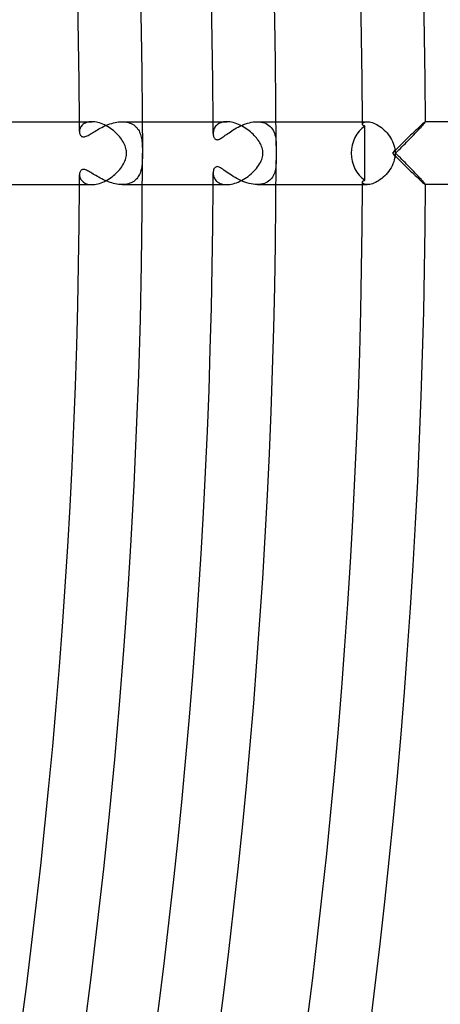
# Model space of a CAD drawing. Header units: millimetres. Extents: x -485 to 485, y -485 to 485.
# Tile 96 of 110: x 414 to 441, y -54 to 8. Entities that reach past the tile are written whole.
import ezdxf

# ---------------------------------------------------------------- set-up
doc = ezdxf.new("R2010")
doc.units = ezdxf.units.MM
doc.layers.add('HIDDEN', color=7, linetype='Continuous')
doc.layers.add('THICK', color=7, linetype='Continuous')

msp = doc.modelspace()

# ---------------------------------------------------------------- linework, layer by layer
at = {"layer": 'HIDDEN'}
for p, q in [((418.299, 1.88), (418.24, 1.841)), ((418.365, 1.915), (418.299, 1.88)), ((418.436, 1.945), (418.365, 1.915)), ((418.514, 1.968), (418.436, 1.945)), ((418.598, 1.986), (418.514, 1.968)), ((418.688, 1.996), (418.598, 1.986)), ((418.783, 2), (418.688, 1.996)), ((419.938, 1.86), (420.047, 1.895)), ((420.047, 1.895), (420.156, 1.926)), ((420.156, 1.926), (420.267, 1.952)), ((420.267, 1.952), (420.377, 1.972)), ((420.377, 1.972), (420.487, 1.987)), ((420.487, 1.987), (420.597, 1.997)), ((420.597, 1.997), (420.705, 2)), ((420.705, 2), (420.812, 1.997)), ((420.705, 2), (421.995, 2)), ((420.812, 1.997), (420.915, 1.987)), ((420.915, 1.987), (421.015, 1.97)), ((421.015, 1.97), (421.111, 1.947)), ((421.111, 1.947), (421.202, 1.918)), ((421.202, 1.918), (421.288, 1.882)), ((421.288, 1.882), (421.369, 1.841)), ((426.903, 1.903), (426.83, 1.863)), ((426.983, 1.937), (426.903, 1.903)), ((427.069, 1.964), (426.983, 1.937)), ((427.162, 1.984), (427.069, 1.964)), ((427.26, 1.996), (427.162, 1.984)), ((427.363, 2), (427.26, 1.996)), ((428.555, 1.863), (428.677, 1.902)), ((428.677, 1.902), (428.8, 1.936)), ((428.8, 1.936), (428.924, 1.963)), ((428.924, 1.963), (429.048, 1.983)), ((429.048, 1.983), (429.172, 1.996)), ((429.172, 1.996), (429.294, 2)), ((429.294, 2), (429.419, 1.995)), ((429.296, 2), (430.495, 2)), ((429.419, 1.995), (429.539, 1.981)), ((429.539, 1.981), (429.655, 1.957)), ((429.655, 1.957), (429.764, 1.923)), ((429.764, 1.923), (429.866, 1.881)), ((429.866, 1.881), (429.96, 1.829)), ((436.001, 1.87), (436.015, 1.898)), ((436.015, 1.898), (436.039, 1.925)), ((436.039, 1.925), (436.072, 1.949)), ((436.072, 1.949), (436.115, 1.97)), ((436.115, 1.97), (436.167, 1.986)), ((436.167, 1.986), (436.228, 1.996)), ((436.228, 1.996), (436.298, 2)), ((439.872, 1.909), (439.818, 1.861)), ((439.918, 1.948), (439.872, 1.909)), ((439.954, 1.977), (439.918, 1.948)), ((439.979, 1.994), (439.954, 1.977)), ((439.993, 2), (439.979, 1.994)), ((439.994, 2), (439.993, 2)), ((439.995, 1.999), (439.994, 2)), ((439.994, 2), (439.994, 2)), ((439.995, 1.998), (439.995, 1.999)), ((439.995, 1.999), (439.995, 1.999)), ((439.995, 1.997), (439.995, 1.998)), ((418, 1.423), (417.998, 1.368)), ((417.998, 1.368), (418, 1.32)), ((418.009, 1.478), (418, 1.423)), ((418, 1.32), (418.007, 1.274)), ((418.007, 1.274), (418.018, 1.231)), ((418.023, 1.535), (418.009, 1.478)), ((418.043, 1.591), (418.023, 1.535)), ((418.07, 1.646), (418.043, 1.591)), ((418.103, 1.699), (418.07, 1.646)), ((418.142, 1.75), (418.103, 1.699)), ((418.188, 1.797), (418.142, 1.75)), ((418.24, 1.841), (418.188, 1.797)), ((418.744, 1.247), (418.816, 1.291)), ((418.816, 1.291), (418.891, 1.338)), ((418.891, 1.338), (418.971, 1.386)), ((418.971, 1.386), (419.054, 1.436)), ((419.054, 1.436), (419.14, 1.487)), ((419.14, 1.487), (419.23, 1.538)), ((419.23, 1.538), (419.324, 1.589)), ((419.324, 1.589), (419.421, 1.64)), ((419.421, 1.64), (419.52, 1.689)), ((419.52, 1.689), (419.621, 1.736)), ((419.621, 1.736), (419.725, 1.78)), ((419.725, 1.78), (419.831, 1.822)), ((419.831, 1.822), (419.938, 1.86)), ((421.369, 1.841), (421.445, 1.794)), ((421.445, 1.794), (421.515, 1.741)), ((421.515, 1.741), (421.579, 1.684)), ((421.579, 1.684), (421.638, 1.623)), ((421.638, 1.623), (421.692, 1.557)), ((421.692, 1.557), (421.741, 1.488)), ((421.741, 1.488), (421.784, 1.415)), ((421.784, 1.415), (421.822, 1.339)), ((421.822, 1.339), (421.855, 1.261)), ((421.855, 1.261), (421.884, 1.181)), ((426.501, 1.322), (426.498, 1.257)), ((426.498, 1.257), (426.5, 1.206)), ((426.51, 1.388), (426.501, 1.322)), ((426.525, 1.455), (426.51, 1.388)), ((426.547, 1.521), (426.525, 1.455)), ((426.576, 1.586), (426.547, 1.521)), ((426.612, 1.649), (426.576, 1.586)), ((426.656, 1.709), (426.612, 1.649)), ((426.706, 1.765), (426.656, 1.709)), ((426.765, 1.817), (426.706, 1.765)), ((426.83, 1.863), (426.765, 1.817)), ((427.425, 1.245), (427.508, 1.303)), ((427.508, 1.303), (427.595, 1.363)), ((427.595, 1.363), (427.686, 1.423)), ((427.686, 1.423), (427.781, 1.484)), ((427.781, 1.484), (427.881, 1.544)), ((427.881, 1.544), (427.985, 1.604)), ((427.985, 1.604), (428.092, 1.661)), ((428.092, 1.661), (428.204, 1.717)), ((428.204, 1.717), (428.318, 1.77)), ((428.318, 1.77), (428.436, 1.818)), ((428.436, 1.818), (428.555, 1.863)), ((429.96, 1.829), (430.046, 1.77)), ((430.046, 1.77), (430.125, 1.702)), ((430.125, 1.702), (430.195, 1.628)), ((430.195, 1.628), (430.257, 1.547)), ((430.257, 1.547), (430.311, 1.46)), ((430.311, 1.46), (430.357, 1.367)), ((430.357, 1.367), (430.396, 1.27)), ((430.396, 1.27), (430.428, 1.166)), ((435.996, 1.841), (436.001, 1.87)), ((435.998, 1.826), (435.996, 1.841)), ((436.002, 1.811), (435.998, 1.826)), ((436.009, 1.796), (436.002, 1.811)), ((436.019, 1.783), (436.009, 1.796)), ((436.032, 1.77), (436.019, 1.783)), ((436.048, 1.758), (436.032, 1.77)), ((436.067, 1.747), (436.048, 1.758)), ((436.089, 1.737), (436.067, 1.747)), ((436.113, 1.729), (436.089, 1.737)), ((436.141, 1.723), (436.113, 1.729)), ((436.141, 1.434), (436.141, 1.723)), ((436.142, 1.146), (436.141, 1.434)), ((439.253, 1.333), (439.155, 1.239)), ((439.347, 1.423), (439.253, 1.333)), ((439.439, 1.51), (439.347, 1.423)), ((439.526, 1.592), (439.439, 1.51)), ((439.608, 1.669), (439.526, 1.592)), ((439.684, 1.741), (439.608, 1.669)), ((439.755, 1.805), (439.684, 1.741)), ((439.818, 1.861), (439.755, 1.805)), ((418.018, 1.231), (418.032, 1.191)), ((418.032, 1.191), (418.051, 1.154)), ((418.051, 1.154), (418.074, 1.121)), ((418.074, 1.121), (418.101, 1.092)), ((418.101, 1.092), (418.133, 1.068)), ((418.133, 1.068), (418.17, 1.051)), ((418.17, 1.051), (418.211, 1.041)), ((418.211, 1.041), (418.257, 1.038)), ((418.257, 1.038), (418.308, 1.043)), ((418.308, 1.043), (418.361, 1.055)), ((418.361, 1.055), (418.418, 1.075)), ((418.418, 1.075), (418.479, 1.101)), ((418.479, 1.101), (418.542, 1.132)), ((418.542, 1.132), (418.607, 1.167)), ((418.607, 1.167), (418.674, 1.206)), ((418.674, 1.206), (418.744, 1.247)), ((421.884, 1.181), (421.908, 1.099)), ((421.908, 1.099), (421.929, 1.016)), ((421.929, 1.016), (421.946, 0.932)), ((421.946, 0.932), (421.96, 0.847)), ((421.96, 0.847), (421.971, 0.759)), ((421.971, 0.759), (421.979, 0.67)), ((421.979, 0.67), (421.986, 0.578)), ((426.5, 1.206), (426.506, 1.157)), ((426.506, 1.157), (426.515, 1.109)), ((426.515, 1.109), (426.527, 1.063)), ((426.527, 1.063), (426.543, 1.02)), ((426.543, 1.02), (426.563, 0.981)), ((426.563, 0.981), (426.586, 0.946)), ((426.586, 0.946), (426.612, 0.916)), ((426.612, 0.916), (426.641, 0.891)), ((426.641, 0.891), (426.675, 0.873)), ((426.675, 0.873), (426.712, 0.862)), ((426.712, 0.862), (426.754, 0.858)), ((426.754, 0.858), (426.8, 0.863)), ((426.8, 0.863), (426.849, 0.876)), ((426.849, 0.876), (426.901, 0.897)), ((426.901, 0.897), (426.956, 0.925)), ((426.956, 0.925), (427.013, 0.958)), ((427.013, 0.958), (427.072, 0.996)), ((427.072, 0.996), (427.135, 1.038)), ((427.135, 1.038), (427.202, 1.085)), ((427.202, 1.085), (427.272, 1.136)), ((427.272, 1.136), (427.347, 1.189)), ((427.347, 1.189), (427.425, 1.245)), ((430.428, 1.166), (430.454, 1.058)), ((430.454, 1.058), (430.473, 0.945)), ((430.473, 0.945), (430.486, 0.829)), ((430.486, 0.829), (430.494, 0.712)), ((430.494, 0.712), (430.499, 0.595)), ((436.143, 0.859), (436.142, 1.146)), ((436.143, 0.572), (436.143, 0.859)), ((438.616, 0.713), (438.499, 0.598)), ((438.73, 0.825), (438.616, 0.713)), ((438.841, 0.934), (438.73, 0.825)), ((438.949, 1.039), (438.841, 0.934)), ((439.054, 1.141), (438.949, 1.039)), ((439.155, 1.239), (439.054, 1.141)), ((421.986, 0.578), (421.991, 0.485)), ((421.991, 0.485), (421.994, 0.39)), ((421.994, 0.39), (421.996, 0.294)), ((421.996, 0.294), (421.998, 0.197)), ((421.998, 0.197), (421.998, 0.099)), ((421.998, 0.099), (421.999, 0)), ((430.499, 0.595), (430.5, 0.477)), ((436.143, 0.286), (436.143, 0.572)), ((436.143, 0), (436.143, 0.286)), ((438.018, 0.121), (437.898, 0)), ((437.898, 0), (438.018, -0.121)), ((438.14, 0.242), (438.018, 0.121)), ((438.26, 0.362), (438.14, 0.242)), ((438.381, 0.481), (438.26, 0.362)), ((438.499, 0.598), (438.381, 0.481)), ((421.984, -0.604), (421.978, -0.691)), ((421.989, -0.517), (421.984, -0.604)), ((421.993, -0.426), (421.989, -0.517)), ((421.996, -0.329), (421.993, -0.426)), ((421.997, -0.224), (421.996, -0.329)), ((421.998, -0.114), (421.997, -0.224)), ((421.999, 0), (421.998, -0.114)), ((430.499, -0.568), (430.497, -0.657)), ((430.5, -0.477), (430.499, -0.568)), ((436.143, -0.286), (436.143, 0)), ((436.143, -0.572), (436.143, -0.286)), ((436.143, -0.859), (436.143, -0.572)), ((438.018, -0.121), (438.14, -0.242)), ((438.14, -0.242), (438.26, -0.362)), ((438.26, -0.362), (438.381, -0.481)), ((438.381, -0.481), (438.499, -0.598)), ((438.499, -0.598), (438.616, -0.713)), ((418.018, -1.229), (418.007, -1.274)), ((418.034, -1.187), (418.018, -1.229)), ((418.054, -1.149), (418.034, -1.187)), ((418.079, -1.115), (418.054, -1.149)), ((418.109, -1.085), (418.079, -1.115)), ((418.144, -1.062), (418.109, -1.085)), ((418.184, -1.047), (418.144, -1.062)), ((418.229, -1.039), (418.184, -1.047)), ((418.278, -1.039), (418.229, -1.039)), ((418.332, -1.048), (418.278, -1.039)), ((418.389, -1.064), (418.332, -1.048)), ((418.449, -1.087), (418.389, -1.064)), ((418.511, -1.117), (418.449, -1.087)), ((418.577, -1.15), (418.511, -1.117)), ((418.645, -1.189), (418.577, -1.15)), ((418.718, -1.232), (418.645, -1.189)), ((418.794, -1.278), (418.718, -1.232)), ((421.88, -1.192), (421.851, -1.271)), ((421.905, -1.112), (421.88, -1.192)), ((421.926, -1.03), (421.905, -1.112)), ((421.943, -0.947), (421.926, -1.03)), ((421.957, -0.863), (421.943, -0.947)), ((421.969, -0.777), (421.957, -0.863)), ((421.978, -0.691), (421.969, -0.777)), ((426.502, -1.187), (426.498, -1.257)), ((426.512, -1.121), (426.502, -1.187)), ((426.528, -1.06), (426.512, -1.121)), ((426.551, -1.004), (426.528, -1.06)), ((426.58, -0.953), (426.551, -1.004)), ((426.616, -0.912), (426.58, -0.953)), ((426.659, -0.881), (426.616, -0.912)), ((426.709, -0.862), (426.659, -0.881)), ((426.765, -0.859), (426.709, -0.862)), ((426.825, -0.869), (426.765, -0.859)), ((426.89, -0.892), (426.825, -0.869)), ((426.957, -0.925), (426.89, -0.892)), ((427.028, -0.967), (426.957, -0.925)), ((427.105, -1.017), (427.028, -0.967)), ((427.186, -1.074), (427.105, -1.017)), ((427.272, -1.135), (427.186, -1.074)), ((427.363, -1.201), (427.272, -1.135)), ((427.459, -1.269), (427.363, -1.201)), ((430.422, -1.188), (430.394, -1.274)), ((430.445, -1.1), (430.422, -1.188)), ((430.462, -1.011), (430.445, -1.1)), ((430.476, -0.922), (430.462, -1.011)), ((430.486, -0.833), (430.476, -0.922)), ((430.493, -0.745), (430.486, -0.833)), ((430.497, -0.657), (430.493, -0.745)), ((436.141, -1.434), (436.142, -1.146)), ((436.142, -1.146), (436.143, -0.859)), ((438.616, -0.713), (438.73, -0.825)), ((438.73, -0.825), (438.841, -0.934)), ((438.841, -0.934), (438.949, -1.039)), ((438.949, -1.039), (439.054, -1.141)), ((439.054, -1.141), (439.155, -1.239)), ((439.155, -1.239), (439.253, -1.333)), ((418, -1.32), (417.998, -1.368)), ((417.998, -1.368), (418, -1.418)), ((418.007, -1.274), (418, -1.32)), ((418, -1.418), (418.007, -1.469)), ((418.007, -1.469), (418.019, -1.521)), ((418.019, -1.521), (418.036, -1.572)), ((418.036, -1.572), (418.058, -1.624)), ((418.058, -1.624), (418.086, -1.674)), ((418.086, -1.674), (418.12, -1.723)), ((418.12, -1.723), (418.16, -1.769)), ((418.16, -1.769), (418.206, -1.813)), ((418.206, -1.813), (418.257, -1.853)), ((418.257, -1.853), (418.315, -1.89)), ((418.873, -1.326), (418.794, -1.278)), ((418.957, -1.377), (418.873, -1.326)), ((419.043, -1.43), (418.957, -1.377)), ((419.134, -1.483), (419.043, -1.43)), ((419.227, -1.536), (419.134, -1.483)), ((419.323, -1.589), (419.227, -1.536)), ((419.421, -1.64), (419.323, -1.589)), ((419.522, -1.689), (419.421, -1.64)), ((419.624, -1.737), (419.522, -1.689)), ((419.729, -1.782), (419.624, -1.737)), ((419.835, -1.824), (419.729, -1.782)), ((419.942, -1.862), (419.835, -1.824)), ((420.051, -1.896), (419.942, -1.862)), ((421.371, -1.84), (421.29, -1.881)), ((421.446, -1.793), (421.371, -1.84)), ((421.515, -1.742), (421.446, -1.793)), ((421.579, -1.685), (421.515, -1.742)), ((421.637, -1.624), (421.579, -1.685)), ((421.69, -1.56), (421.637, -1.624)), ((421.738, -1.492), (421.69, -1.56)), ((421.781, -1.421), (421.738, -1.492)), ((421.818, -1.347), (421.781, -1.421)), ((421.851, -1.271), (421.818, -1.347)), ((426.498, -1.257), (426.5, -1.309)), ((426.5, -1.309), (426.505, -1.362)), ((426.505, -1.362), (426.515, -1.417)), ((426.515, -1.417), (426.53, -1.471)), ((426.53, -1.471), (426.549, -1.526)), ((426.549, -1.526), (426.572, -1.579)), ((426.572, -1.579), (426.601, -1.632)), ((426.601, -1.632), (426.634, -1.682)), ((426.634, -1.682), (426.673, -1.73)), ((426.673, -1.73), (426.717, -1.776)), ((426.717, -1.776), (426.767, -1.818)), ((426.767, -1.818), (426.822, -1.857)), ((426.822, -1.857), (426.882, -1.893)), ((427.559, -1.339), (427.459, -1.269)), ((427.664, -1.409), (427.559, -1.339)), ((427.775, -1.48), (427.664, -1.409)), ((427.889, -1.549), (427.775, -1.48)), ((428.008, -1.617), (427.889, -1.549)), ((428.131, -1.681), (428.008, -1.617)), ((428.258, -1.742), (428.131, -1.681)), ((428.386, -1.798), (428.258, -1.742)), ((428.517, -1.849), (428.386, -1.798)), ((428.648, -1.893), (428.517, -1.849)), ((429.941, -1.841), (429.852, -1.887)), ((430.023, -1.787), (429.941, -1.841)), ((430.097, -1.728), (430.023, -1.787)), ((430.163, -1.663), (430.097, -1.728)), ((430.223, -1.593), (430.163, -1.663)), ((430.275, -1.519), (430.223, -1.593)), ((430.321, -1.441), (430.275, -1.519)), ((430.361, -1.359), (430.321, -1.441)), ((430.394, -1.274), (430.361, -1.359)), ((435.996, -1.841), (435.998, -1.826)), ((436.001, -1.87), (435.996, -1.841)), ((435.998, -1.826), (436.002, -1.811)), ((436.015, -1.898), (436.001, -1.87)), ((436.002, -1.811), (436.009, -1.796)), ((436.009, -1.796), (436.019, -1.783)), ((436.019, -1.783), (436.032, -1.77)), ((436.032, -1.77), (436.048, -1.758)), ((436.048, -1.758), (436.067, -1.747)), ((436.067, -1.747), (436.089, -1.737)), ((436.089, -1.737), (436.113, -1.729)), ((436.113, -1.729), (436.141, -1.723)), ((436.141, -1.723), (436.141, -1.434)), ((439.253, -1.333), (439.347, -1.423)), ((439.347, -1.423), (439.439, -1.51)), ((439.439, -1.51), (439.526, -1.592)), ((439.526, -1.592), (439.608, -1.669)), ((439.608, -1.669), (439.684, -1.741)), ((439.684, -1.741), (439.755, -1.805)), ((439.755, -1.805), (439.818, -1.861)), ((439.818, -1.861), (439.872, -1.909)), ((418.315, -1.89), (418.378, -1.922)), ((418.378, -1.922), (418.448, -1.949)), ((418.448, -1.949), (418.524, -1.971)), ((418.524, -1.971), (418.605, -1.987)), ((418.605, -1.987), (418.691, -1.997)), ((418.691, -1.997), (418.782, -2)), ((420.16, -1.927), (420.051, -1.896)), ((420.27, -1.952), (420.16, -1.927)), ((420.38, -1.973), (420.27, -1.952)), ((420.49, -1.988), (420.38, -1.973)), ((420.598, -1.997), (420.49, -1.988)), ((420.705, -2), (420.598, -1.997)), ((420.812, -1.997), (420.705, -2)), ((420.705, -2), (421.995, -2)), ((420.917, -1.987), (420.812, -1.997)), ((421.017, -1.97), (420.917, -1.987)), ((421.113, -1.947), (421.017, -1.97)), ((421.204, -1.917), (421.113, -1.947)), ((421.29, -1.881), (421.204, -1.917)), ((426.882, -1.893), (426.948, -1.924)), ((426.948, -1.924), (427.02, -1.95)), ((427.02, -1.95), (427.097, -1.971)), ((427.097, -1.971), (427.18, -1.987)), ((427.18, -1.987), (427.269, -1.997)), ((427.269, -1.997), (427.362, -2)), ((428.781, -1.931), (428.648, -1.893)), ((428.913, -1.961), (428.781, -1.931)), ((429.044, -1.982), (428.913, -1.961)), ((429.172, -1.996), (429.044, -1.982)), ((429.298, -2), (429.172, -1.996)), ((429.296, -2), (430.495, -2)), ((429.422, -1.995), (429.298, -2)), ((429.539, -1.981), (429.422, -1.995)), ((429.651, -1.958), (429.539, -1.981)), ((429.756, -1.926), (429.651, -1.958)), ((429.852, -1.887), (429.756, -1.926)), ((436.039, -1.925), (436.015, -1.898)), ((436.072, -1.949), (436.039, -1.925)), ((436.115, -1.97), (436.072, -1.949)), ((436.167, -1.986), (436.115, -1.97)), ((436.229, -1.996), (436.167, -1.986)), ((436.299, -2), (436.229, -1.996)), ((439.872, -1.909), (439.918, -1.948)), ((439.918, -1.948), (439.954, -1.977)), ((439.954, -1.977), (439.979, -1.994)), ((439.979, -1.994), (439.993, -2)), ((439.993, -2), (439.994, -2)), ((439.994, -2), (439.995, -1.999)), ((439.994, -2), (439.994, -2)), ((439.995, -1.998), (439.995, -1.997)), ((439.995, -1.999), (439.995, -1.998)), ((439.995, -1.999), (439.995, -1.999))]:
    msp.add_line(p, q, dxfattribs=at)
for radius, start, end in [(418, 0.18753, 0.27416), (426.5, 0.16885, 0.26866), (436, 0.24202, 0.26282), (418, 359.72584, 359.81247), (426.5, 359.73134, 359.83115), (436, 359.73718, 359.75798)]:
    msp.add_arc((0, 0), radius, start, end, dxfattribs=at)
for start_param, end_param in [(-2.608733, -1.570796), (-1.570796, -0.53286)]:
    msp.add_ellipse((437.029, 0), major_axis=(0, -2), ratio=0.874157, start_param=start_param, end_param=end_param, dxfattribs=at)
at = {"layer": 'THICK'}
for p, q in [((421.874, 10.296), (421.929, 7.722)), ((421.929, 7.722), (421.969, 5.148)), ((421.969, 5.148), (421.992, 2.574)), ((421.992, 2.574), (422, 0)), ((413.495, 2), (418.783, 2)), ((418.876, 1.997), (418.783, 2)), ((418.973, 1.987), (418.876, 1.997)), ((419.072, 1.971), (418.973, 1.987)), ((419.172, 1.948), (419.072, 1.971)), ((419.274, 1.919), (419.172, 1.948)), ((419.377, 1.884), (419.274, 1.919)), ((419.479, 1.844), (419.377, 1.884)), ((421.995, 2), (427.362, 2)), ((427.464, 1.996), (427.363, 2)), ((427.568, 1.986), (427.464, 1.996)), ((427.674, 1.968), (427.568, 1.986)), ((427.781, 1.943), (427.674, 1.968)), ((427.888, 1.913), (427.781, 1.943)), ((427.995, 1.876), (427.888, 1.913)), ((430.495, 2), (436.3, 2)), ((436.298, 2), (436.37, 1.997)), ((436.37, 1.997), (436.447, 1.987)), ((436.447, 1.987), (436.53, 1.97)), ((436.53, 1.97), (436.618, 1.945)), ((436.618, 1.945), (436.71, 1.912)), ((436.71, 1.912), (436.805, 1.871)), ((439.878, 1.845), (439.919, 1.893)), ((439.919, 1.893), (439.952, 1.932)), ((439.952, 1.932), (439.976, 1.963)), ((439.976, 1.963), (439.991, 1.985)), ((439.991, 1.985), (439.995, 1.997)), ((477, 2), (439.995, 2)), ((419.581, 1.798), (419.479, 1.844)), ((419.681, 1.748), (419.581, 1.798)), ((419.78, 1.693), (419.681, 1.748)), ((419.877, 1.634), (419.78, 1.693)), ((419.972, 1.571), (419.877, 1.634)), ((420.065, 1.504), (419.972, 1.571)), ((420.153, 1.434), (420.065, 1.504)), ((420.239, 1.362), (420.153, 1.434)), ((420.32, 1.288), (420.239, 1.362)), ((420.398, 1.212), (420.32, 1.288)), ((428.101, 1.834), (427.995, 1.876)), ((428.206, 1.787), (428.101, 1.834)), ((428.309, 1.735), (428.206, 1.787)), ((428.41, 1.679), (428.309, 1.735)), ((428.509, 1.62), (428.41, 1.679)), ((428.605, 1.557), (428.509, 1.62)), ((428.698, 1.49), (428.605, 1.557)), ((428.789, 1.421), (428.698, 1.49)), ((428.876, 1.349), (428.789, 1.421)), ((428.959, 1.276), (428.876, 1.349)), ((429.037, 1.201), (428.959, 1.276)), ((436.805, 1.871), (436.902, 1.822)), ((436.902, 1.822), (437, 1.766)), ((437, 1.766), (437.097, 1.703)), ((437.097, 1.703), (437.194, 1.632)), ((437.194, 1.632), (437.289, 1.555)), ((437.289, 1.555), (437.382, 1.471)), ((437.382, 1.471), (437.471, 1.382)), ((437.471, 1.382), (437.556, 1.288)), ((437.556, 1.288), (437.636, 1.189)), ((439.256, 1.176), (439.341, 1.266)), ((439.341, 1.266), (439.424, 1.352)), ((439.424, 1.352), (439.502, 1.435)), ((439.502, 1.435), (439.577, 1.515)), ((439.577, 1.515), (439.648, 1.591)), ((439.648, 1.591), (439.715, 1.663)), ((439.715, 1.663), (439.775, 1.73)), ((439.775, 1.73), (439.83, 1.791)), ((439.83, 1.791), (439.878, 1.845)), ((420.472, 1.134), (420.398, 1.212)), ((420.541, 1.055), (420.472, 1.134)), ((420.606, 0.975), (420.541, 1.055)), ((420.666, 0.894), (420.606, 0.975)), ((420.722, 0.812), (420.666, 0.894)), ((420.773, 0.728), (420.722, 0.812)), ((420.82, 0.643), (420.773, 0.728)), ((420.862, 0.557), (420.82, 0.643)), ((429.112, 1.125), (429.037, 1.201)), ((429.181, 1.049), (429.112, 1.125)), ((429.247, 0.972), (429.181, 1.049)), ((429.307, 0.896), (429.247, 0.972)), ((429.363, 0.819), (429.307, 0.896)), ((429.414, 0.743), (429.363, 0.819)), ((429.46, 0.667), (429.414, 0.743)), ((429.503, 0.589), (429.46, 0.667)), ((437.636, 1.189), (437.711, 1.085)), ((437.711, 1.085), (437.781, 0.977)), ((437.781, 0.977), (437.844, 0.864)), ((437.844, 0.864), (437.901, 0.748)), ((437.901, 0.748), (437.95, 0.629)), ((437.95, 0.629), (437.991, 0.506)), ((438.7, 0.604), (438.797, 0.703)), ((438.797, 0.703), (438.892, 0.8)), ((438.892, 0.8), (438.986, 0.897)), ((438.986, 0.897), (439.078, 0.992)), ((439.078, 0.992), (439.168, 1.085)), ((439.168, 1.085), (439.256, 1.176)), ((420.898, 0.469), (420.862, 0.557)), ((420.929, 0.381), (420.898, 0.469)), ((420.952, 0.296), (420.929, 0.381)), ((420.969, 0.216), (420.952, 0.296)), ((420.981, 0.14), (420.969, 0.216)), ((420.987, 0.068), (420.981, 0.14)), ((420.989, 0), (420.987, 0.068)), ((420.987, -0.07), (420.989, 0)), ((429.542, 0.509), (429.503, 0.589)), ((429.577, 0.427), (429.542, 0.509)), ((429.606, 0.343), (429.577, 0.427)), ((429.63, 0.258), (429.606, 0.343)), ((429.647, 0.173), (429.63, 0.258)), ((429.657, 0.087), (429.647, 0.173)), ((429.661, 0), (429.657, 0.087)), ((430.497, 0.118), (430.496, 0.078)), ((430.496, 0.078), (430.496, 0.039)), ((430.496, 0.039), (430.496, 0)), ((430.496, 0), (430.496, -0.048)), ((430.498, 0.254), (430.497, 0.206)), ((430.497, 0.206), (430.497, 0.161)), ((430.497, 0.161), (430.497, 0.118)), ((430.499, 0.306), (430.498, 0.254)), ((430.5, 0.417), (430.499, 0.36)), ((430.499, 0.36), (430.499, 0.306)), ((430.5, 0.477), (430.5, 0.417)), ((437.991, 0.506), (438.024, 0.381)), ((438.024, 0.381), (438.047, 0.255)), ((438.047, 0.255), (438.062, 0.128)), ((438.062, 0.128), (438.066, 0)), ((438.102, 0), (438.204, 0.101)), ((438.204, -0.101), (438.102, 0)), ((438.204, 0.101), (438.304, 0.203)), ((438.304, 0.203), (438.405, 0.304)), ((438.405, 0.304), (438.504, 0.404)), ((438.504, 0.404), (438.603, 0.505)), ((438.603, 0.505), (438.7, 0.604)), ((420.796, -0.688), (420.843, -0.597)), ((420.843, -0.597), (420.885, -0.502)), ((420.885, -0.502), (420.921, -0.406)), ((420.921, -0.406), (420.948, -0.313)), ((420.948, -0.313), (420.968, -0.227)), ((420.968, -0.227), (420.98, -0.146)), ((420.98, -0.146), (420.987, -0.07)), ((429.448, -0.689), (429.501, -0.593)), ((429.501, -0.593), (429.547, -0.498)), ((429.547, -0.498), (429.586, -0.402)), ((429.586, -0.402), (429.616, -0.311)), ((429.616, -0.311), (429.637, -0.226)), ((429.637, -0.226), (429.651, -0.146)), ((429.651, -0.146), (429.659, -0.071)), ((429.659, -0.071), (429.661, 0)), ((430.496, -0.048), (430.496, -0.097)), ((430.496, -0.097), (430.497, -0.145)), ((430.497, -0.145), (430.497, -0.193)), ((430.497, -0.193), (430.498, -0.241)), ((430.498, -0.241), (430.498, -0.289)), ((430.498, -0.289), (430.499, -0.337)), ((430.499, -0.337), (430.499, -0.384)), ((430.499, -0.384), (430.5, -0.431)), ((430.5, -0.431), (430.5, -0.477)), ((437.976, -0.554), (437.929, -0.683)), ((438.015, -0.42), (437.976, -0.554)), ((438.043, -0.282), (438.015, -0.42)), ((438.061, -0.141), (438.043, -0.282)), ((438.066, 0), (438.061, -0.141)), ((438.304, -0.203), (438.204, -0.101)), ((438.405, -0.304), (438.304, -0.203)), ((438.504, -0.404), (438.405, -0.304)), ((438.603, -0.505), (438.504, -0.404)), ((438.7, -0.604), (438.603, -0.505)), ((438.797, -0.703), (438.7, -0.604)), ((420.336, -1.273), (420.415, -1.194)), ((420.415, -1.194), (420.491, -1.113)), ((420.491, -1.113), (420.561, -1.031)), ((420.561, -1.031), (420.627, -0.947)), ((420.627, -0.947), (420.688, -0.863)), ((420.688, -0.863), (420.744, -0.777)), ((420.744, -0.777), (420.796, -0.688)), ((428.909, -1.32), (429, -1.237)), ((429, -1.237), (429.087, -1.151)), ((429.087, -1.151), (429.17, -1.062)), ((429.17, -1.062), (429.248, -0.97)), ((429.248, -0.97), (429.321, -0.877)), ((429.321, -0.877), (429.387, -0.783)), ((429.387, -0.783), (429.448, -0.689)), ((437.587, -1.251), (437.501, -1.35)), ((437.667, -1.147), (437.587, -1.251)), ((437.742, -1.039), (437.667, -1.147)), ((437.811, -0.926), (437.742, -1.039)), ((437.873, -0.807), (437.811, -0.926)), ((437.929, -0.683), (437.873, -0.807)), ((438.892, -0.8), (438.797, -0.703)), ((438.986, -0.897), (438.892, -0.8)), ((439.078, -0.992), (438.986, -0.897)), ((439.168, -1.085), (439.078, -0.992)), ((439.256, -1.176), (439.168, -1.085)), ((439.341, -1.266), (439.256, -1.176)), ((419.376, -1.885), (419.479, -1.844)), ((419.479, -1.844), (419.581, -1.798)), ((419.581, -1.798), (419.683, -1.747)), ((419.683, -1.747), (419.784, -1.691)), ((419.784, -1.691), (419.882, -1.631)), ((419.882, -1.631), (419.979, -1.566)), ((419.979, -1.566), (420.073, -1.498)), ((420.073, -1.498), (420.164, -1.426)), ((420.164, -1.426), (420.252, -1.351)), ((420.252, -1.351), (420.336, -1.273)), ((427.983, -1.88), (428.092, -1.838)), ((428.092, -1.838), (428.2, -1.79)), ((428.2, -1.79), (428.307, -1.736)), ((428.307, -1.736), (428.412, -1.678)), ((428.412, -1.678), (428.516, -1.615)), ((428.516, -1.615), (428.618, -1.547)), ((428.618, -1.547), (428.718, -1.476)), ((428.718, -1.476), (428.815, -1.4)), ((428.815, -1.4), (428.909, -1.32)), ((436.82, -1.864), (436.723, -1.907)), ((436.92, -1.812), (436.82, -1.864)), ((437.021, -1.753), (436.92, -1.812)), ((437.121, -1.686), (437.021, -1.753)), ((437.22, -1.611), (437.121, -1.686)), ((437.317, -1.53), (437.22, -1.611)), ((437.411, -1.443), (437.317, -1.53)), ((437.501, -1.35), (437.411, -1.443)), ((439.424, -1.352), (439.341, -1.266)), ((439.502, -1.435), (439.424, -1.352)), ((439.577, -1.515), (439.502, -1.435)), ((439.648, -1.591), (439.577, -1.515)), ((439.715, -1.663), (439.648, -1.591)), ((439.775, -1.73), (439.715, -1.663)), ((439.83, -1.791), (439.775, -1.73)), ((439.878, -1.845), (439.83, -1.791)), ((439.919, -1.893), (439.878, -1.845)), ((413.495, -2), (418.783, -2)), ((418.782, -2), (418.875, -1.997)), ((418.875, -1.997), (418.971, -1.987)), ((418.971, -1.987), (419.07, -1.971)), ((419.07, -1.971), (419.171, -1.948)), ((419.171, -1.948), (419.273, -1.92)), ((419.273, -1.92), (419.376, -1.885)), ((421.995, -2), (427.362, -2)), ((427.362, -2), (427.458, -1.997)), ((427.458, -1.997), (427.559, -1.987)), ((427.559, -1.987), (427.662, -1.97)), ((427.662, -1.97), (427.768, -1.947)), ((427.768, -1.947), (427.875, -1.917)), ((427.875, -1.917), (427.983, -1.88)), ((430.495, -2), (436.3, -2)), ((436.371, -1.997), (436.299, -2)), ((436.451, -1.986), (436.371, -1.997)), ((436.537, -1.968), (436.451, -1.986)), ((436.628, -1.941), (436.537, -1.968)), ((436.723, -1.907), (436.628, -1.941)), ((439.952, -1.932), (439.919, -1.893)), ((439.976, -1.963), (439.952, -1.932)), ((439.991, -1.985), (439.976, -1.963)), ((439.995, -1.997), (439.991, -1.985)), ((477, -2), (439.995, -2))]:
    msp.add_line(p, q, dxfattribs=at)
for radius, start, end in [(440, 0.26012, 44.73993), (436, 0.26282, 44.73717), (430.5, 0.06343, 44.93656), (426.5, 0.26866, 44.73133), (418, 0.27416, 44.72583), (422, 179.99998, 0), (430.5, 315.06344, 359.93657), (418, 315.27417, 359.72584), (426.5, 315.26867, 359.73134), (436, 315.26283, 359.73718), (440, 315.26007, 359.73988)]:
    msp.add_arc((0, 0), radius, start, end, dxfattribs=at)

doc.saveas('drawing.dxf')
